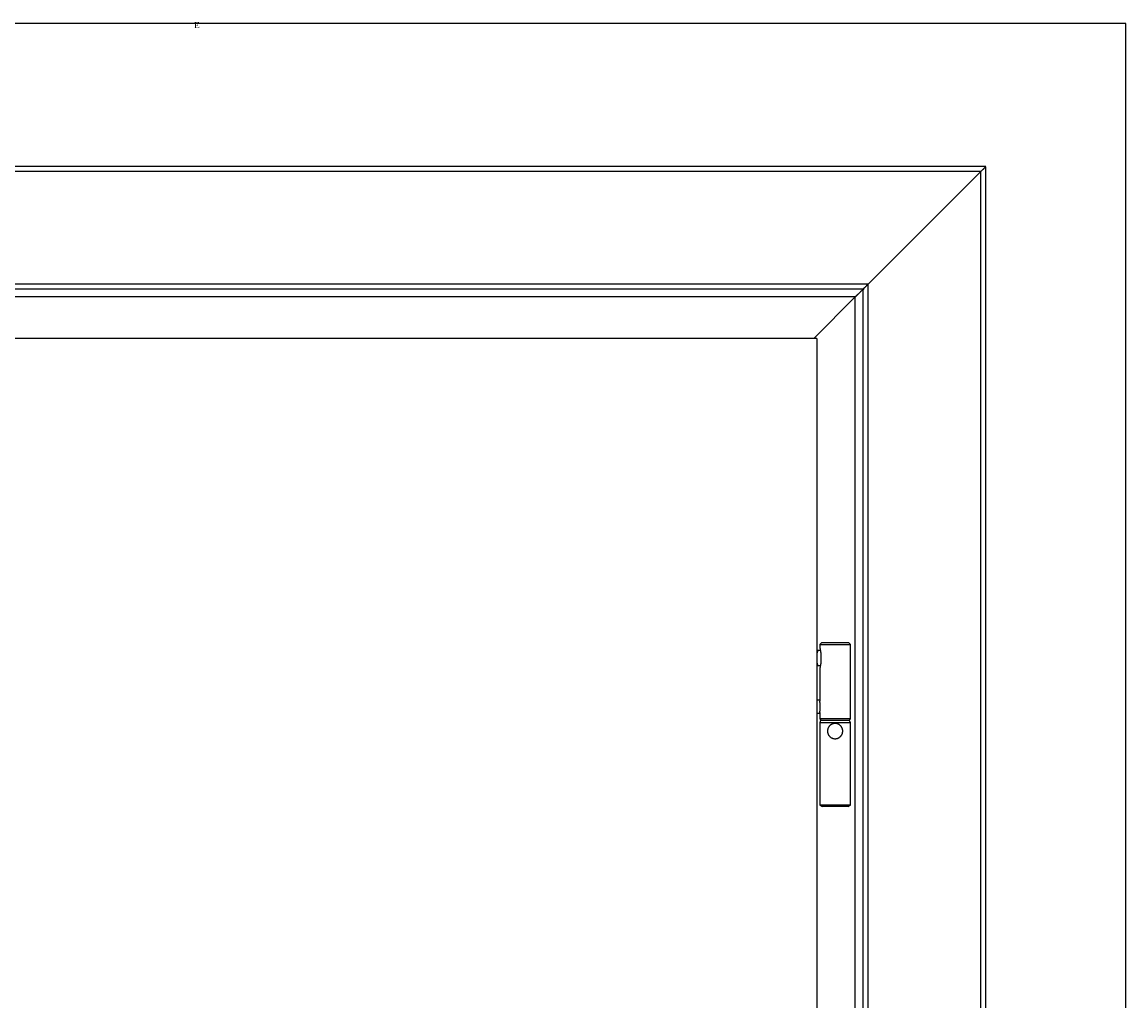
# Model space of a CAD drawing. Header units: millimetres. Extents: x -6500 to 4200, y 0 to 5940.
# Tile 67 of 157: x -2057 to -1332, y 2850 to 3493. Entities that reach past the tile are written whole.
import ezdxf

# ---------------------------------------------------------------- set-up
doc = ezdxf.new("R2010")
doc.units = ezdxf.units.MM
doc.layers.add('1', color=250, linetype='Continuous')
doc.layers.add('151', color=250, linetype='Continuous')
doc.styles.add('Times New Roman', font='times.ttf')

msp = doc.modelspace()

# ---------------------------------------------------------------- linework, layer by layer
at = {"layer": '151', "linetype": 'Continuous', "lineweight": -3}
for p, q in [((-1331.66, 3492.4), (-2781.66, 3492.4)), ((-1331.66, 1252.4), (-1331.66, 3492.4)), ((-1423.66, 3398.4), (-2689.66, 3398.4)), ((-1426.91, 3395.15), (-2686.41, 3395.15)), ((-1500.91, 3321.15), (-1426.91, 3395.15)), ((-1426.91, 3395.15), (-1500.91, 3321.15)), ((-1426.91, 1252.4), (-1426.91, 3395.15)), ((-1423.66, 1252.4), (-1423.66, 3397.99)), ((-1500.91, 3321.15), (-2612.41, 3321.15)), ((-1500.91, 1252.4), (-1500.91, 3321.15)), ((-1504.16, 3317.9), (-2609.16, 3317.9)), ((-1504.16, 1252.4), (-1504.16, 3317.9)), ((-1503.91, 3317.37), (-1503.91, 3317.66)), ((-1509.41, 3312.65), (-2603.91, 3312.65)), ((-1509.41, 3312.65), (-1536.66, 3285.4)), ((-1536.66, 3285.4), (-1509.41, 3312.65)), ((-1509.41, 1252.4), (-1509.41, 3312.65)), ((-1534.66, 3285.4), (-2578.66, 3285.4)), ((-1534.66, 3285.4), (-1534.66, 1257.4)), ((-1531.66, 3085.4), (-1532.66, 3084.4)), ((-1532.66, 3084.4), (-1532.66, 3082.52)), ((-1532.66, 3084.4), (-1512.88, 3084.4)), ((-1513.86, 3085.4), (-1531.66, 3085.4)), ((-1513.66, 3085.4), (-1513.86, 3085.4)), ((-1512.66, 3084.4), (-1513.66, 3085.4)), ((-1512.88, 3084.4), (-1512.66, 3084.4)), ((-1512.66, 3035.4), (-1512.66, 3084.4)), ((-1533.82, 3080.35), (-1534.66, 3080.31)), ((-1532.35, 3080.35), (-1533.81, 3080.35)), ((-1531.94, 3077.61), (-1531.94, 3073.18)), ((-1534.66, 3070.48), (-1533.82, 3070.45)), ((-1533.81, 3070.45), (-1532.35, 3070.45)), ((-1532.66, 3068.27), (-1532.66, 3047.1)), ((-1532.66, 3047.7), (-1534.66, 3047.7)), ((-1534.66, 3039.1), (-1532.66, 3039.1)), ((-1532.66, 3039.67), (-1532.66, 3035.4)), ((-1532.66, 3035.4), (-1531.66, 3034.4)), ((-1512.88, 3035.4), (-1532.66, 3035.4)), ((-1532.16, 3034.4), (-1532.66, 3032.9)), ((-1532.66, 3032.9), (-1532.66, 2978.8)), ((-1512.66, 3032.9), (-1532.66, 3032.9)), ((-1513.16, 3034.4), (-1532.16, 3034.4)), ((-1513.66, 3034.4), (-1512.66, 3035.4)), ((-1512.66, 3032.9), (-1513.16, 3034.4)), ((-1512.66, 3035.4), (-1512.88, 3035.4)), ((-1512.66, 2978.8), (-1512.66, 3032.9)), ((-1532.66, 2978.8), (-1531.16, 2977.8)), ((-1512.66, 2978.8), (-1532.66, 2978.8)), ((-1514.16, 2977.8), (-1531.16, 2977.8)), ((-1514.16, 2977.8), (-1512.66, 2978.8))]:
    msp.add_line(p, q, dxfattribs=at)
for start_param, end_param in [(0, 0.970261), (2.171233, 3.141593)]:
    msp.add_ellipse((-1533.81, 3075.4), major_axis=(0, 4.95), ratio=0.207912, start_param=start_param, end_param=end_param, dxfattribs=at)
for points, knots in [([(-1426.91, 3395.15), (-1426.73, 3395.33), (-1426.55, 3395.51), (-1426.19, 3395.87), (-1426.01, 3396.05), (-1425.74, 3396.31), (-1425.66, 3396.4), (-1425.53, 3396.53), (-1425.48, 3396.58), (-1425.4, 3396.66), (-1425.35, 3396.71), (-1425.22, 3396.83), (-1425.14, 3396.92), (-1424.98, 3397.08), (-1424.9, 3397.16), (-1424.74, 3397.32), (-1424.66, 3397.39), (-1424.57, 3397.49), (-1424.55, 3397.5), (-1424.52, 3397.54), (-1424.5, 3397.56), (-1424.44, 3397.61), (-1424.41, 3397.65), (-1424.31, 3397.75), (-1424.24, 3397.82), (-1424.12, 3397.94), (-1424.06, 3398), (-1423.99, 3398.06), (-1423.98, 3398.08), (-1423.96, 3398.1), (-1423.92, 3398.14), (-1423.88, 3398.17), (-1423.82, 3398.24), (-1423.78, 3398.27), (-1423.75, 3398.31), (-1423.74, 3398.32), (-1423.73, 3398.33), (-1423.72, 3398.34), (-1423.7, 3398.35), (-1423.69, 3398.36), (-1423.67, 3398.39), (-1423.66, 3398.4), (-1423.66, 3398.4)], [0, 0, 0, 0, 0.12503, 0.12503, 0.250061, 0.250061, 0.312576, 0.312576, 0.343834, 0.343834, 0.375091, 0.375091, 0.437607, 0.437607, 0.500122, 0.500122, 0.562637, 0.562637, 0.578266, 0.578266, 0.593895, 0.593895, 0.625152, 0.625152, 0.687668, 0.687668, 0.750183, 0.750183, 0.765812, 0.765812, 0.781441, 0.812698, 0.812698, 0.875213, 0.875213, 0.890842, 0.890842, 0.906471, 0.906471, 0.937729, 0.937729, 1, 1, 1, 1]), ([(-1426.91, 3395.15), (-1426.74, 3395.32), (-1426.58, 3395.48), (-1426.24, 3395.82), (-1426.08, 3395.98), (-1425.83, 3396.22), (-1425.75, 3396.31), (-1425.63, 3396.43), (-1425.59, 3396.47), (-1425.51, 3396.55), (-1425.47, 3396.59), (-1425.35, 3396.7), (-1425.28, 3396.78), (-1425.13, 3396.93), (-1425.05, 3397.01), (-1424.91, 3397.15), (-1424.84, 3397.22), (-1424.75, 3397.31), (-1424.73, 3397.32), (-1424.7, 3397.36), (-1424.68, 3397.37), (-1424.63, 3397.42), (-1424.6, 3397.46), (-1424.51, 3397.55), (-1424.45, 3397.61), (-1424.33, 3397.72), (-1424.28, 3397.78), (-1424.22, 3397.84), (-1424.21, 3397.85), (-1424.18, 3397.88), (-1424.15, 3397.91), (-1424.12, 3397.94), (-1424.06, 3398), (-1424.03, 3398.03), (-1423.99, 3398.07), (-1423.98, 3398.07), (-1423.97, 3398.09), (-1423.97, 3398.09), (-1423.95, 3398.11), (-1423.94, 3398.12), (-1423.92, 3398.14), (-1423.91, 3398.15), (-1423.91, 3398.15)], [0, 0, 0, 0, 0.125, 0.125, 0.25, 0.25, 0.3125, 0.3125, 0.34375, 0.34375, 0.375, 0.375, 0.4375, 0.4375, 0.5, 0.5, 0.5625, 0.5625, 0.578125, 0.578125, 0.59375, 0.59375, 0.625, 0.625, 0.6875, 0.6875, 0.75, 0.75, 0.765625, 0.765625, 0.78125, 0.8125, 0.8125, 0.875, 0.875, 0.890625, 0.890625, 0.90625, 0.90625, 0.9375, 0.9375, 1, 1, 1, 1]), ([(-1504.16, 3317.9), (-1504.16, 3317.9), (-1504.15, 3317.9), (-1504.12, 3317.93), (-1504.1, 3317.96), (-1504.06, 3317.99), (-1504.06, 3318), (-1504.04, 3318.02), (-1504.01, 3318.04), (-1503.98, 3318.07), (-1503.92, 3318.14), (-1503.87, 3318.18), (-1503.81, 3318.25), (-1503.79, 3318.26), (-1503.77, 3318.29), (-1503.75, 3318.31), (-1503.71, 3318.35), (-1503.68, 3318.38), (-1503.59, 3318.47), (-1503.52, 3318.54), (-1503.38, 3318.67), (-1503.31, 3318.74), (-1503.2, 3318.86), (-1503.16, 3318.89), (-1503.11, 3318.95), (-1503.09, 3318.97), (-1503.05, 3319.01), (-1503.03, 3319.03), (-1502.93, 3319.13), (-1502.85, 3319.21), (-1502.69, 3319.37), (-1502.6, 3319.45), (-1502.44, 3319.62), (-1502.35, 3319.71), (-1502.18, 3319.88), (-1502.09, 3319.97), (-1501.91, 3320.15), (-1501.82, 3320.24), (-1501.64, 3320.42), (-1501.55, 3320.51), (-1501.28, 3320.78), (-1501.1, 3320.96), (-1500.91, 3321.15)], [0, 0, 0, 0, 0.0625, 0.0625, 0.125, 0.125, 0.140625, 0.140625, 0.15625, 0.1875, 0.1875, 0.25, 0.25, 0.265625, 0.265625, 0.28125, 0.28125, 0.3125, 0.3125, 0.375, 0.375, 0.4375, 0.4375, 0.46875, 0.46875, 0.484375, 0.484375, 0.5, 0.5, 0.5625, 0.5625, 0.625, 0.625, 0.6875, 0.6875, 0.75, 0.75, 0.8125, 0.8125, 0.875, 0.875, 1, 1, 1, 1]), ([(-1504.16, 3317.9), (-1504.16, 3317.9), (-1504.18, 3317.88), (-1504.22, 3317.83), (-1504.26, 3317.8), (-1504.32, 3317.74), (-1504.33, 3317.72), (-1504.36, 3317.7), (-1504.4, 3317.66), (-1504.45, 3317.61), (-1504.55, 3317.51), (-1504.63, 3317.43), (-1504.74, 3317.32), (-1504.76, 3317.3), (-1504.8, 3317.25), (-1504.83, 3317.23), (-1504.9, 3317.16), (-1504.95, 3317.11), (-1505.09, 3316.96), (-1505.2, 3316.86), (-1505.42, 3316.64), (-1505.54, 3316.52), (-1505.71, 3316.34), (-1505.78, 3316.28), (-1505.87, 3316.19), (-1505.9, 3316.16), (-1505.96, 3316.09), (-1505.99, 3316.06), (-1506.15, 3315.9), (-1506.28, 3315.77), (-1506.55, 3315.51), (-1506.68, 3315.38), (-1506.95, 3315.1), (-1507.09, 3314.97), (-1507.3, 3314.76), (-1507.37, 3314.69), (-1507.51, 3314.54), (-1507.59, 3314.47), (-1507.8, 3314.26), (-1507.95, 3314.11), (-1508.24, 3313.82), (-1508.38, 3313.68), (-1508.67, 3313.38), (-1508.97, 3313.09), (-1509.26, 3312.79), (-1509.41, 3312.65)], [0, 0, 0, 0, 0.0625, 0.0625, 0.125, 0.125, 0.140625, 0.140625, 0.15625, 0.1875, 0.1875, 0.25, 0.25, 0.265625, 0.265625, 0.28125, 0.28125, 0.3125, 0.3125, 0.375, 0.375, 0.4375, 0.4375, 0.46875, 0.46875, 0.484375, 0.484375, 0.5, 0.5, 0.5625, 0.5625, 0.625, 0.625, 0.6875, 0.6875, 0.71875, 0.71875, 0.75, 0.75, 0.8125, 0.8125, 0.875, 0.875, 0.9375, 1, 1, 1, 1]), ([(-1509.41, 3312.65), (-1509.27, 3312.79), (-1508.99, 3313.07), (-1508.57, 3313.49), (-1508.3, 3313.76), (-1508.02, 3314.04), (-1507.89, 3314.17), (-1507.61, 3314.44), (-1507.48, 3314.58), (-1507.28, 3314.78), (-1507.21, 3314.85), (-1507.08, 3314.98), (-1507.01, 3315.05), (-1506.82, 3315.24), (-1506.69, 3315.37), (-1506.44, 3315.62), (-1506.31, 3315.75), (-1506.07, 3315.99), (-1505.95, 3316.1), (-1505.81, 3316.25), (-1505.78, 3316.28), (-1505.73, 3316.33), (-1505.7, 3316.36), (-1505.62, 3316.44), (-1505.56, 3316.5), (-1505.4, 3316.66), (-1505.3, 3316.76), (-1505.11, 3316.94), (-1505.02, 3317.03), (-1504.92, 3317.14), (-1504.9, 3317.16), (-1504.86, 3317.2), (-1504.81, 3317.25), (-1504.75, 3317.3), (-1504.66, 3317.4), (-1504.6, 3317.46), (-1504.54, 3317.52), (-1504.53, 3317.53), (-1504.51, 3317.55), (-1504.5, 3317.56), (-1504.48, 3317.58), (-1504.46, 3317.6), (-1504.42, 3317.63), (-1504.41, 3317.65), (-1504.41, 3317.65)], [0, 0, 0, 0, 0.062506, 0.125013, 0.187519, 0.187519, 0.250026, 0.250026, 0.312532, 0.312532, 0.343785, 0.343785, 0.375038, 0.375038, 0.437545, 0.437545, 0.500051, 0.500051, 0.562558, 0.562558, 0.578184, 0.578184, 0.593811, 0.593811, 0.625064, 0.625064, 0.68757, 0.68757, 0.750077, 0.750077, 0.765703, 0.765703, 0.78133, 0.812583, 0.812583, 0.87509, 0.87509, 0.890716, 0.890716, 0.906343, 0.906343, 0.937596, 0.937596, 1, 1, 1, 1]), ([(-1532.66, 3082.57), (-1532.66, 3082.5), (-1532.66, 3082.41), (-1532.65, 3082.23), (-1532.64, 3082.13), (-1532.62, 3082), (-1532.62, 3081.97), (-1532.61, 3081.91), (-1532.6, 3081.89), (-1532.59, 3081.8), (-1532.58, 3081.74), (-1532.56, 3081.56), (-1532.54, 3081.44), (-1532.5, 3081.18), (-1532.47, 3081.05), (-1532.43, 3080.78), (-1532.4, 3080.64), (-1532.36, 3080.42), (-1532.35, 3080.35), (-1532.32, 3080.2), (-1532.31, 3080.13), (-1532.27, 3079.9), (-1532.24, 3079.75), (-1532.19, 3079.44), (-1532.16, 3079.28), (-1532.11, 3078.96), (-1532.07, 3078.63), (-1532.02, 3078.29), (-1531.99, 3078.08), (-1531.99, 3078.04), (-1531.98, 3077.95), (-1531.97, 3077.91), (-1531.96, 3077.78), (-1531.95, 3077.69), (-1531.94, 3077.61)], [0, 0, 0, 0, 0.07691, 0.07691, 0.160827, 0.160827, 0.181807, 0.181807, 0.202786, 0.202786, 0.244745, 0.244745, 0.328662, 0.328662, 0.412579, 0.412579, 0.496496, 0.496496, 0.538455, 0.538455, 0.580414, 0.580414, 0.664331, 0.664331, 0.748248, 0.748248, 0.832165, 0.916083, 0.916083, 0.937062, 0.937062, 0.958041, 0.958041, 1, 1, 1, 1]), ([(-1531.94, 3073.18), (-1531.96, 3073.01), (-1531.98, 3072.84), (-1532.01, 3072.59), (-1532.02, 3072.5), (-1532.04, 3072.37), (-1532.04, 3072.33), (-1532.05, 3072.25), (-1532.08, 3072.04), (-1532.14, 3071.67), (-1532.19, 3071.36), (-1532.24, 3071.05), (-1532.27, 3070.89), (-1532.32, 3070.59), (-1532.35, 3070.45), (-1532.39, 3070.23), (-1532.4, 3070.12), (-1532.42, 3070.02), (-1532.44, 3069.95), (-1532.44, 3069.91), (-1532.47, 3069.74), (-1532.49, 3069.61), (-1532.54, 3069.35), (-1532.56, 3069.23), (-1532.59, 3068.99), (-1532.61, 3068.88), (-1532.63, 3068.72), (-1532.63, 3068.67), (-1532.64, 3068.59), (-1532.64, 3068.56), (-1532.65, 3068.51), (-1532.65, 3068.49), (-1532.66, 3068.38), (-1532.66, 3068.3), (-1532.66, 3068.22)], [0, 0, 0, 0, 0.083882, 0.083882, 0.125823, 0.125823, 0.146794, 0.146794, 0.167764, 0.251646, 0.335528, 0.335528, 0.41941, 0.41941, 0.503292, 0.503292, 0.545233, 0.566204, 0.566204, 0.587175, 0.587175, 0.671057, 0.671057, 0.754939, 0.754939, 0.838821, 0.838821, 0.880762, 0.880762, 0.901732, 0.901732, 0.922703, 0.922703, 1, 1, 1, 1]), ([(-1532.66, 3039.64), (-1532.66, 3039.7), (-1532.66, 3039.76), (-1532.65, 3039.9), (-1532.65, 3039.98), (-1532.64, 3040.12), (-1532.63, 3040.16), (-1532.63, 3040.23), (-1532.62, 3040.26), (-1532.62, 3040.31), (-1532.62, 3040.33), (-1532.6, 3040.45), (-1532.59, 3040.56), (-1532.57, 3040.77), (-1532.55, 3040.88), (-1532.53, 3041.11), (-1532.52, 3041.23), (-1532.5, 3041.39), (-1532.5, 3041.42), (-1532.49, 3041.48), (-1532.48, 3041.58), (-1532.47, 3041.67), (-1532.45, 3041.87), (-1532.44, 3042), (-1532.42, 3042.27), (-1532.42, 3042.4), (-1532.41, 3042.61), (-1532.4, 3042.68), (-1532.4, 3042.79), (-1532.4, 3042.82), (-1532.4, 3042.89), (-1532.39, 3042.93), (-1532.39, 3043.11), (-1532.39, 3043.39), (-1532.39, 3043.67), (-1532.39, 3043.89), (-1532.4, 3043.99), (-1532.4, 3044.1), (-1532.41, 3044.17), (-1532.41, 3044.2), (-1532.42, 3044.38), (-1532.42, 3044.52), (-1532.44, 3044.79), (-1532.45, 3044.92), (-1532.48, 3045.18), (-1532.49, 3045.3), (-1532.51, 3045.46), (-1532.51, 3045.49), (-1532.52, 3045.55), (-1532.53, 3045.64), (-1532.54, 3045.73), (-1532.55, 3045.91), (-1532.57, 3046.02), (-1532.59, 3046.23), (-1532.6, 3046.33), (-1532.62, 3046.46), (-1532.62, 3046.48), (-1532.62, 3046.53), (-1532.63, 3046.55), (-1532.63, 3046.63), (-1532.64, 3046.67), (-1532.65, 3046.8), (-1532.65, 3046.89), (-1532.66, 3047.03), (-1532.66, 3047.09), (-1532.66, 3047.15)], [0, 0, 0, 0, 0.038756, 0.038756, 0.084894, 0.084894, 0.107963, 0.107963, 0.119498, 0.119498, 0.131033, 0.131033, 0.177171, 0.177171, 0.223309, 0.223309, 0.269447, 0.269447, 0.280982, 0.280982, 0.292516, 0.315586, 0.315586, 0.361724, 0.361724, 0.407862, 0.407862, 0.430931, 0.430931, 0.442466, 0.442466, 0.454, 0.454, 0.500138, 0.546277, 0.546277, 0.569346, 0.58088, 0.58088, 0.592415, 0.592415, 0.638553, 0.638553, 0.684691, 0.684691, 0.73083, 0.73083, 0.742364, 0.742364, 0.753899, 0.776968, 0.776968, 0.823106, 0.823106, 0.869244, 0.869244, 0.880779, 0.880779, 0.892313, 0.892313, 0.915383, 0.915383, 0.961521, 0.961521, 1, 1, 1, 1]), ([(-1522.66, 3032.4), (-1522.64, 3032.4), (-1522.62, 3032.4), (-1522.58, 3032.39), (-1522.52, 3032.39), (-1522.45, 3032.39), (-1522.33, 3032.38), (-1522.2, 3032.38), (-1522.08, 3032.36), (-1521.99, 3032.35), (-1521.95, 3032.34), (-1521.83, 3032.33), (-1521.74, 3032.31), (-1521.5, 3032.26), (-1521.34, 3032.22), (-1521.03, 3032.12), (-1520.88, 3032.07), (-1520.65, 3031.97), (-1520.54, 3031.92), (-1520.43, 3031.87), (-1520.35, 3031.83), (-1520.32, 3031.81), (-1520.14, 3031.71), (-1520, 3031.63), (-1519.73, 3031.45), (-1519.6, 3031.35), (-1519.35, 3031.15), (-1519.24, 3031.04), (-1519.09, 3030.9), (-1519.06, 3030.87), (-1519.01, 3030.81), (-1518.98, 3030.78), (-1518.9, 3030.69), (-1518.85, 3030.63), (-1518.69, 3030.44), (-1518.6, 3030.31), (-1518.42, 3030.04), (-1518.33, 3029.9), (-1518.22, 3029.69), (-1518.18, 3029.62), (-1518.13, 3029.51), (-1518.11, 3029.47), (-1518.08, 3029.39), (-1518.06, 3029.36), (-1517.98, 3029.17), (-1517.93, 3029.01), (-1517.83, 3028.7), (-1517.79, 3028.54), (-1517.74, 3028.29), (-1517.73, 3028.21), (-1517.7, 3028.05), (-1517.69, 3027.96), (-1517.67, 3027.71), (-1517.65, 3027.38), (-1517.67, 3027.05), (-1517.7, 3026.8), (-1517.71, 3026.68), (-1517.73, 3026.56), (-1517.75, 3026.47), (-1517.76, 3026.43), (-1517.8, 3026.23), (-1517.84, 3026.07), (-1517.94, 3025.76), (-1517.99, 3025.61), (-1518.12, 3025.31), (-1518.19, 3025.16), (-1518.28, 3024.98), (-1518.3, 3024.95), (-1518.34, 3024.87), (-1518.37, 3024.84), (-1518.43, 3024.74), (-1518.47, 3024.67), (-1518.61, 3024.47), (-1518.7, 3024.34), (-1518.91, 3024.09), (-1519.02, 3023.97), (-1519.19, 3023.8), (-1519.27, 3023.72), (-1519.36, 3023.64), (-1519.43, 3023.58), (-1519.46, 3023.56), (-1519.61, 3023.43), (-1519.74, 3023.33), (-1520.01, 3023.15), (-1520.15, 3023.07), (-1520.37, 3022.95), (-1520.48, 3022.9), (-1520.59, 3022.85), (-1520.66, 3022.81), (-1520.7, 3022.8), (-1520.89, 3022.72), (-1521.05, 3022.66), (-1521.36, 3022.57), (-1521.52, 3022.52), (-1521.76, 3022.48), (-1521.89, 3022.45), (-1522.01, 3022.44), (-1522.09, 3022.43), (-1522.14, 3022.42), (-1522.34, 3022.4), (-1522.51, 3022.39), (-1522.84, 3022.4), (-1523.17, 3022.41), (-1523.5, 3022.46), (-1523.7, 3022.5), (-1523.75, 3022.51), (-1523.83, 3022.53), (-1523.87, 3022.54), (-1523.99, 3022.57), (-1524.07, 3022.6), (-1524.3, 3022.67), (-1524.46, 3022.73), (-1524.76, 3022.85), (-1524.9, 3022.92), (-1525.12, 3023.04), (-1525.22, 3023.1), (-1525.33, 3023.16), (-1525.39, 3023.21), (-1525.43, 3023.23), (-1525.6, 3023.34), (-1525.73, 3023.44), (-1525.97, 3023.65), (-1526.09, 3023.75), (-1526.32, 3023.98), (-1526.43, 3024.1), (-1526.55, 3024.26), (-1526.58, 3024.29), (-1526.63, 3024.35), (-1526.65, 3024.38), (-1526.73, 3024.48), (-1526.77, 3024.55), (-1526.91, 3024.75), (-1526.99, 3024.89), (-1527.14, 3025.17), (-1527.21, 3025.32), (-1527.29, 3025.51), (-1527.31, 3025.55), (-1527.34, 3025.62), (-1527.35, 3025.66), (-1527.39, 3025.78), (-1527.42, 3025.86), (-1527.49, 3026.09), (-1527.53, 3026.25), (-1527.6, 3026.58), (-1527.62, 3026.74), (-1527.64, 3026.95), (-1527.65, 3026.99), (-1527.65, 3027.07), (-1527.65, 3027.12), (-1527.66, 3027.24), (-1527.66, 3027.32), (-1527.66, 3027.57), (-1527.64, 3027.9), (-1527.6, 3028.23), (-1527.55, 3028.47), (-1527.53, 3028.55), (-1527.5, 3028.67), (-1527.49, 3028.71), (-1527.46, 3028.79), (-1527.45, 3028.83), (-1527.39, 3029.03), (-1527.33, 3029.18), (-1527.21, 3029.48), (-1527.14, 3029.63), (-1526.99, 3029.91), (-1526.9, 3030.05), (-1526.79, 3030.22), (-1526.77, 3030.25), (-1526.72, 3030.32), (-1526.7, 3030.35), (-1526.62, 3030.45), (-1526.57, 3030.51), (-1526.42, 3030.7), (-1526.31, 3030.82), (-1526.09, 3031.04), (-1525.97, 3031.15), (-1525.78, 3031.3), (-1525.72, 3031.35), (-1525.62, 3031.43), (-1525.59, 3031.45), (-1525.52, 3031.5), (-1525.49, 3031.52), (-1525.32, 3031.63), (-1525.18, 3031.72), (-1524.89, 3031.87), (-1524.75, 3031.94), (-1524.52, 3032.04), (-1524.41, 3032.08), (-1524.29, 3032.12), (-1524.21, 3032.15), (-1524.17, 3032.16), (-1523.97, 3032.22), (-1523.81, 3032.26), (-1523.49, 3032.33), (-1523.33, 3032.35), (-1523, 3032.39), (-1522.83, 3032.4), (-1522.66, 3032.4)], [0, 0, 0, 0, 0.001953, 0.001953, 0.003906, 0.007813, 0.007813, 0.015625, 0.019531, 0.019531, 0.023438, 0.023438, 0.03125, 0.03125, 0.046875, 0.046875, 0.0625, 0.0625, 0.070313, 0.074219, 0.074219, 0.078125, 0.078125, 0.09375, 0.09375, 0.109375, 0.109375, 0.125, 0.125, 0.128906, 0.128906, 0.132813, 0.132813, 0.140625, 0.140625, 0.15625, 0.15625, 0.171875, 0.171875, 0.179688, 0.179688, 0.183594, 0.183594, 0.1875, 0.1875, 0.203125, 0.203125, 0.21875, 0.21875, 0.226563, 0.226563, 0.234375, 0.234375, 0.25, 0.265625, 0.265625, 0.273438, 0.277344, 0.277344, 0.28125, 0.28125, 0.296875, 0.296875, 0.3125, 0.3125, 0.328125, 0.328125, 0.332031, 0.332031, 0.335938, 0.335938, 0.34375, 0.34375, 0.359375, 0.359375, 0.375, 0.375, 0.382813, 0.386719, 0.386719, 0.390625, 0.390625, 0.40625, 0.40625, 0.421875, 0.421875, 0.429688, 0.433594, 0.433594, 0.4375, 0.4375, 0.453125, 0.453125, 0.46875, 0.46875, 0.476563, 0.480469, 0.480469, 0.484375, 0.484375, 0.5, 0.5, 0.515625, 0.53125, 0.53125, 0.535156, 0.535156, 0.539063, 0.539063, 0.546875, 0.546875, 0.5625, 0.5625, 0.578125, 0.578125, 0.585938, 0.589844, 0.589844, 0.59375, 0.59375, 0.609375, 0.609375, 0.625, 0.625, 0.640625, 0.640625, 0.644531, 0.644531, 0.648437, 0.648437, 0.65625, 0.65625, 0.671875, 0.671875, 0.6875, 0.6875, 0.691406, 0.691406, 0.695312, 0.695312, 0.703125, 0.703125, 0.71875, 0.71875, 0.734375, 0.734375, 0.738281, 0.738281, 0.742187, 0.742187, 0.75, 0.75, 0.765625, 0.78125, 0.78125, 0.789062, 0.789062, 0.792969, 0.792969, 0.796875, 0.796875, 0.8125, 0.8125, 0.828125, 0.828125, 0.84375, 0.84375, 0.847656, 0.847656, 0.851562, 0.851562, 0.859375, 0.859375, 0.875, 0.875, 0.890625, 0.890625, 0.898437, 0.898437, 0.902344, 0.902344, 0.90625, 0.90625, 0.921875, 0.921875, 0.9375, 0.9375, 0.945312, 0.949219, 0.949219, 0.953125, 0.953125, 0.96875, 0.96875, 0.984375, 0.984375, 1, 1, 1, 1])]:
    msp.add_open_spline(points, degree=3, knots=knots, dxfattribs=at)
for points in [[(-1423.66, 3398.4), (-1426.91, 3395.15)], [(-1423.91, 3398.15), (-1426.91, 3395.15)], [(-1504.16, 3317.9), (-1509.41, 3312.65)], [(-1504.41, 3317.65), (-1509.41, 3312.65)]]:
    msp.add_open_spline(points, degree=1, dxfattribs=at)
for points, weights in [([(-1500.91, 3321.15), (-1504.16, 3317.9), (-1504.16, 3317.9)], [1, 0.707185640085, 0.999842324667]), ([(-1500.91, 3321.15), (-1503.91, 3318.15), (-1503.91, 3318.15)], [1, 0.707106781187, 1])]:
    msp.add_rational_spline(points, weights, degree=2, dxfattribs=at)

# ---------------------------------------------------------------- texts
at = {"layer": '1', "linetype": 'Continuous', "lineweight": -3, "insert": (-1943.7, 3489.31), "char_height": 4, "attachment_point": 7, "line_spacing_factor": 1.140076, "style": 'Times New Roman'}
msp.add_mtext('\\fTimes New Roman|b0|i0;\\W1.0000;E', dxfattribs=at)

doc.saveas('drawing.dxf')
